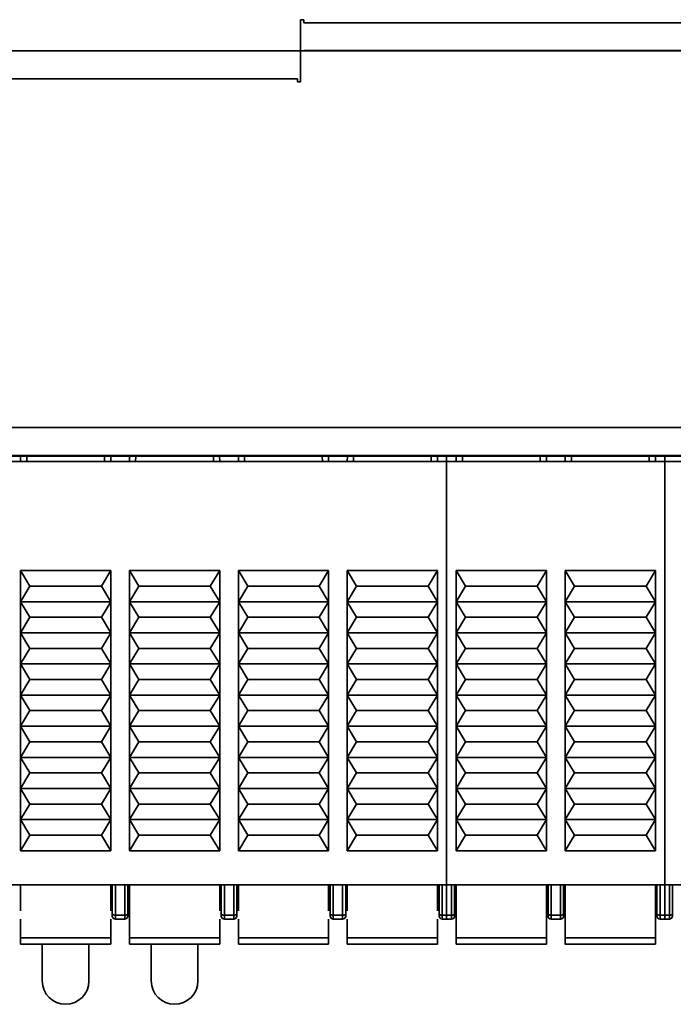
# Model space of a CAD drawing. Header units: millimetres. Extents: x 0 to 420, y 0 to 297.
# Tile 12 of 145: x 138 to 149, y 99 to 115. Entities that reach past the tile are written whole.
import ezdxf

# ---------------------------------------------------------------- set-up
doc = ezdxf.new("R2010")
doc.units = ezdxf.units.MM
doc.linetypes.add('CENTERX2', pattern=[20.32, 12.7, -2.54, 2.54, -2.54])

msp = doc.modelspace()

# ---------------------------------------------------------------- linework, layer by layer
at = {"color": 7, "linetype": 'Continuous', "lineweight": 35}
for p, q in [((142.7196, 114.9852), (142.7196, 114.4852)), ((142.7696, 114.9852), (142.7196, 114.9852)), ((142.7696, 114.9352), (142.7696, 114.9852)), ((166.0696, 114.9352), (142.7696, 114.9352)), ((142.7196, 114.4852), (116.8696, 114.4852)), ((116.9196, 114.4824), (142.6696, 114.4824)), ((142.7196, 113.9852), (142.7196, 114.4852)), ((142.7196, 114.4852), (166.1196, 114.4852)), ((166.0696, 114.4879), (142.7696, 114.4879)), ((116.9196, 114.0352), (142.6696, 114.0352)), ((142.6696, 114.0352), (142.6696, 113.9852)), ((142.6696, 113.9852), (142.7196, 113.9852)), ((93.6195, 108.4352), (215.2196, 108.4352)), ((215.2196, 107.9852), (93.6195, 107.9852)), ((136.4945, 107.9742), (158.8945, 107.9742)), ((136.4945, 107.8852), (148.5728, 107.8852)), ((138.2204, 107.9742), (138.2194, 107.8852)), ((139.6695, 107.8852), (139.6686, 107.9742)), ((139.9704, 107.9742), (139.9694, 107.8852)), ((141.4195, 107.8852), (141.4186, 107.9742)), ((141.7204, 107.9742), (141.7194, 107.8852)), ((143.1695, 107.8852), (143.1686, 107.9742)), ((143.4704, 107.9742), (143.4694, 107.8852)), ((144.9195, 107.8852), (144.9186, 107.9742)), ((145.0623, 107.8852), (145.0623, 107.9742)), ((145.0623, 107.8852), (158.8945, 107.8852)), ((145.0623, 107.8852), (145.0623, 101.0852)), ((145.2204, 107.9742), (145.2194, 107.8852)), ((145.3204, 107.9742), (145.3194, 107.8852)), ((146.5695, 107.8852), (146.5686, 107.9742)), ((146.6695, 107.8852), (146.6686, 107.9742)), ((146.9704, 107.9742), (146.9694, 107.8852)), ((147.0704, 107.9742), (147.0694, 107.8852)), ((148.3195, 107.8852), (148.3186, 107.9742)), ((148.4195, 107.8852), (148.4186, 107.9742)), ((148.5728, 107.9742), (148.5728, 107.8852)), ((148.5728, 101.0852), (148.5728, 107.8852)), ((138.2195, 106.1352), (139.6695, 106.1352)), ((138.3695, 105.8852), (138.2195, 106.1352)), ((138.2195, 105.6352), (138.2195, 106.1352)), ((139.6695, 106.1352), (139.5195, 105.8852)), ((139.6695, 106.1352), (139.6695, 105.6352)), ((139.9695, 106.1352), (141.4195, 106.1352)), ((140.1195, 105.8852), (139.9695, 106.1352)), ((139.9695, 105.6352), (139.9695, 106.1352)), ((141.4195, 106.1352), (141.2695, 105.8852)), ((141.4195, 106.1352), (141.4195, 105.6352)), ((141.7195, 106.1352), (143.1695, 106.1352)), ((141.8695, 105.8852), (141.7195, 106.1352)), ((141.7195, 105.6352), (141.7195, 106.1352)), ((143.1695, 106.1352), (143.0195, 105.8852)), ((143.1695, 106.1352), (143.1695, 105.6352)), ((143.4695, 106.1352), (144.9195, 106.1352)), ((143.6195, 105.8852), (143.4695, 106.1352)), ((143.4695, 105.6352), (143.4695, 106.1352)), ((144.9195, 106.1352), (144.7695, 105.8852)), ((144.9195, 106.1352), (144.9195, 105.6352)), ((145.3695, 105.8852), (145.2195, 106.1352)), ((145.2195, 106.1352), (146.6695, 106.1352)), ((145.2195, 106.1352), (145.2195, 105.6352)), ((145.2195, 101.6352), (145.2195, 106.1352)), ((146.6695, 106.1352), (146.5195, 105.8852)), ((146.6695, 105.6352), (146.6695, 106.1352)), ((146.6695, 106.1352), (146.6695, 101.6352)), ((147.1195, 105.8852), (146.9695, 106.1352)), ((146.9695, 106.1352), (148.4195, 106.1352)), ((146.9695, 106.1352), (146.9695, 105.6352)), ((146.9695, 101.6352), (146.9695, 106.1352)), ((148.4195, 106.1352), (148.2695, 105.8852)), ((148.4195, 105.6352), (148.4195, 106.1352)), ((148.4195, 106.1352), (148.4195, 101.6352)), ((138.2195, 105.6352), (138.3695, 105.8852)), ((139.5195, 105.8852), (138.3695, 105.8852)), ((139.5195, 105.8852), (139.6695, 105.6352)), ((139.9695, 105.6352), (140.1195, 105.8852)), ((141.2695, 105.8852), (140.1195, 105.8852)), ((141.2695, 105.8852), (141.4195, 105.6352)), ((141.7195, 105.6352), (141.8695, 105.8852)), ((143.0195, 105.8852), (141.8695, 105.8852)), ((143.0195, 105.8852), (143.1695, 105.6352)), ((143.4695, 105.6352), (143.6195, 105.8852)), ((144.7695, 105.8852), (143.6195, 105.8852)), ((144.7695, 105.8852), (144.9195, 105.6352)), ((145.2195, 105.6352), (145.3695, 105.8852)), ((145.3695, 105.8852), (146.5195, 105.8852)), ((146.5195, 105.8852), (146.6695, 105.6352)), ((146.9695, 105.6352), (147.1195, 105.8852)), ((148.2695, 105.8852), (147.1195, 105.8852)), ((148.2695, 105.8852), (148.4195, 105.6352)), ((138.2195, 105.6352), (139.6695, 105.6352)), ((138.3695, 105.3852), (138.2195, 105.6352)), ((138.2195, 105.1352), (138.2195, 105.6352)), ((139.6695, 105.6352), (139.5195, 105.3852)), ((139.6695, 105.6352), (139.6695, 105.1352)), ((139.9695, 105.6352), (141.4195, 105.6352)), ((140.1195, 105.3852), (139.9695, 105.6352)), ((139.9695, 105.1352), (139.9695, 105.6352)), ((141.4195, 105.6352), (141.2695, 105.3852)), ((141.4195, 105.6352), (141.4195, 105.1352)), ((143.1695, 105.6352), (141.7195, 105.6352)), ((141.8695, 105.3852), (141.7195, 105.6352)), ((141.7195, 105.1352), (141.7195, 105.6352)), ((143.1695, 105.6352), (143.0195, 105.3852)), ((143.1695, 105.6352), (143.1695, 105.1352)), ((144.9195, 105.6352), (143.4695, 105.6352)), ((143.6195, 105.3852), (143.4695, 105.6352)), ((143.4695, 105.1352), (143.4695, 105.6352)), ((144.9195, 105.6352), (144.7695, 105.3852)), ((144.9195, 105.6352), (144.9195, 105.1352)), ((145.3695, 105.3852), (145.2195, 105.6352)), ((145.2195, 105.6352), (146.6695, 105.6352)), ((145.2195, 105.6352), (145.2195, 105.1352)), ((146.6695, 105.6352), (146.5195, 105.3852)), ((146.6695, 105.1352), (146.6695, 105.6352)), ((147.1195, 105.3852), (146.9695, 105.6352)), ((146.9695, 105.6352), (146.9695, 105.1352)), ((146.9695, 105.6352), (148.4195, 105.6352)), ((148.4195, 105.6352), (148.2695, 105.3852)), ((148.4195, 105.1352), (148.4195, 105.6352)), ((138.2195, 105.1352), (138.3695, 105.3852)), ((139.5195, 105.3852), (138.3695, 105.3852)), ((139.5195, 105.3852), (139.6695, 105.1352)), ((139.9695, 105.1352), (140.1195, 105.3852)), ((141.2695, 105.3852), (140.1195, 105.3852)), ((141.2695, 105.3852), (141.4195, 105.1352)), ((141.7195, 105.1352), (141.8695, 105.3852)), ((141.8695, 105.3852), (143.0195, 105.3852)), ((143.0195, 105.3852), (143.1695, 105.1352)), ((143.4695, 105.1352), (143.6195, 105.3852)), ((143.6195, 105.3852), (144.7695, 105.3852)), ((144.7695, 105.3852), (144.9195, 105.1352)), ((145.2195, 105.1352), (145.3695, 105.3852)), ((146.5195, 105.3852), (145.3695, 105.3852)), ((146.5195, 105.3852), (146.6695, 105.1352)), ((146.9695, 105.1352), (147.1195, 105.3852)), ((148.2695, 105.3852), (147.1195, 105.3852)), ((148.2695, 105.3852), (148.4195, 105.1352)), ((138.2195, 105.1352), (139.6695, 105.1352)), ((138.3695, 104.8852), (138.2195, 105.1352)), ((138.2195, 104.6352), (138.2195, 105.1352)), ((139.6695, 105.1352), (139.5195, 104.8852)), ((139.6695, 105.1352), (139.6695, 104.6352)), ((141.4195, 105.1352), (139.9695, 105.1352)), ((140.1195, 104.8852), (139.9695, 105.1352)), ((139.9695, 104.6352), (139.9695, 105.1352)), ((141.4195, 105.1352), (141.2695, 104.8852)), ((141.4195, 105.1352), (141.4195, 104.6352)), ((143.1695, 105.1352), (141.7195, 105.1352)), ((141.8695, 104.8852), (141.7195, 105.1352)), ((141.7195, 104.6352), (141.7195, 105.1352)), ((143.1695, 105.1352), (143.0195, 104.8852)), ((143.1695, 105.1352), (143.1695, 104.6352)), ((144.9195, 105.1352), (143.4695, 105.1352)), ((143.6195, 104.8852), (143.4695, 105.1352)), ((143.4695, 104.6352), (143.4695, 105.1352)), ((144.9195, 105.1352), (144.7695, 104.8852)), ((144.9195, 105.1352), (144.9195, 104.6352)), ((146.6695, 105.1352), (145.2195, 105.1352)), ((145.3695, 104.8852), (145.2195, 105.1352)), ((145.2195, 105.1352), (145.2195, 104.6352)), ((146.6695, 105.1352), (146.5195, 104.8852)), ((146.6695, 104.6352), (146.6695, 105.1352)), ((147.1195, 104.8852), (146.9695, 105.1352)), ((146.9695, 105.1352), (146.9695, 104.6352)), ((146.9695, 105.1352), (148.4195, 105.1352)), ((148.4195, 105.1352), (148.2695, 104.8852)), ((148.4195, 104.6352), (148.4195, 105.1352)), ((138.2195, 104.6352), (138.3695, 104.8852)), ((139.5195, 104.8852), (138.3695, 104.8852)), ((139.5195, 104.8852), (139.6695, 104.6352)), ((139.9695, 104.6352), (140.1195, 104.8852)), ((140.1195, 104.8852), (141.2695, 104.8852)), ((141.2695, 104.8852), (141.4195, 104.6352)), ((141.7195, 104.6352), (141.8695, 104.8852)), ((141.8695, 104.8852), (143.0195, 104.8852)), ((143.0195, 104.8852), (143.1695, 104.6352)), ((143.4695, 104.6352), (143.6195, 104.8852)), ((143.6195, 104.8852), (144.7695, 104.8852)), ((144.7695, 104.8852), (144.9195, 104.6352)), ((145.2195, 104.6352), (145.3695, 104.8852)), ((146.5195, 104.8852), (145.3695, 104.8852)), ((146.5195, 104.8852), (146.6695, 104.6352)), ((146.9695, 104.6352), (147.1195, 104.8852)), ((147.1195, 104.8852), (148.2695, 104.8852)), ((148.2695, 104.8852), (148.4195, 104.6352)), ((138.2195, 104.6352), (139.6695, 104.6352)), ((138.3695, 104.3852), (138.2195, 104.6352)), ((138.2195, 104.1352), (138.2195, 104.6352)), ((139.6695, 104.6352), (139.5195, 104.3852)), ((139.6695, 104.6352), (139.6695, 104.1352)), ((141.4195, 104.6352), (139.9695, 104.6352)), ((140.1195, 104.3852), (139.9695, 104.6352)), ((139.9695, 104.1352), (139.9695, 104.6352)), ((141.4195, 104.6352), (141.2695, 104.3852)), ((141.4195, 104.6352), (141.4195, 104.1352)), ((143.1695, 104.6352), (141.7195, 104.6352)), ((141.8695, 104.3852), (141.7195, 104.6352)), ((141.7195, 104.1352), (141.7195, 104.6352)), ((143.1695, 104.6352), (143.0195, 104.3852)), ((143.1695, 104.6352), (143.1695, 104.1352)), ((144.9195, 104.6352), (143.4695, 104.6352)), ((143.6195, 104.3852), (143.4695, 104.6352)), ((143.4695, 104.1352), (143.4695, 104.6352)), ((144.9195, 104.6352), (144.7695, 104.3852)), ((144.9195, 104.6352), (144.9195, 104.1352)), ((146.6695, 104.6352), (145.2195, 104.6352)), ((145.3695, 104.3852), (145.2195, 104.6352)), ((145.2195, 104.6352), (145.2195, 104.1352)), ((146.6695, 104.6352), (146.5195, 104.3852)), ((146.6695, 104.1352), (146.6695, 104.6352)), ((147.1195, 104.3852), (146.9695, 104.6352)), ((146.9695, 104.6352), (146.9695, 104.1352)), ((148.4195, 104.6352), (146.9695, 104.6352)), ((148.4195, 104.6352), (148.2695, 104.3852)), ((148.4195, 104.1352), (148.4195, 104.6352)), ((138.2195, 104.1352), (138.3695, 104.3852)), ((139.5195, 104.3852), (138.3695, 104.3852)), ((139.5195, 104.3852), (139.6695, 104.1352)), ((139.9695, 104.1352), (140.1195, 104.3852)), ((140.1195, 104.3852), (141.2695, 104.3852)), ((141.2695, 104.3852), (141.4195, 104.1352)), ((141.7195, 104.1352), (141.8695, 104.3852)), ((141.8695, 104.3852), (143.0195, 104.3852)), ((143.0195, 104.3852), (143.1695, 104.1352)), ((143.4695, 104.1352), (143.6195, 104.3852)), ((143.6195, 104.3852), (144.7695, 104.3852)), ((144.7695, 104.3852), (144.9195, 104.1352)), ((145.2195, 104.1352), (145.3695, 104.3852)), ((146.5195, 104.3852), (145.3695, 104.3852)), ((146.5195, 104.3852), (146.6695, 104.1352)), ((146.9695, 104.1352), (147.1195, 104.3852)), ((148.2695, 104.3852), (147.1195, 104.3852)), ((148.2695, 104.3852), (148.4195, 104.1352)), ((139.6695, 104.1352), (138.2195, 104.1352)), ((138.3695, 103.8852), (138.2195, 104.1352)), ((138.2195, 103.6352), (138.2195, 104.1352)), ((139.6695, 104.1352), (139.5195, 103.8852)), ((139.6695, 104.1352), (139.6695, 103.6352)), ((141.4195, 104.1352), (139.9695, 104.1352)), ((140.1195, 103.8852), (139.9695, 104.1352)), ((139.9695, 103.6352), (139.9695, 104.1352)), ((141.4195, 104.1352), (141.2695, 103.8852)), ((141.4195, 104.1352), (141.4195, 103.6352)), ((143.1695, 104.1352), (141.7195, 104.1352)), ((141.8695, 103.8852), (141.7195, 104.1352)), ((141.7195, 103.6352), (141.7195, 104.1352)), ((143.1695, 104.1352), (143.0195, 103.8852)), ((143.1695, 104.1352), (143.1695, 103.6352)), ((144.9195, 104.1352), (143.4695, 104.1352)), ((143.6195, 103.8852), (143.4695, 104.1352)), ((143.4695, 103.6352), (143.4695, 104.1352)), ((144.9195, 104.1352), (144.7695, 103.8852)), ((144.9195, 104.1352), (144.9195, 103.6352)), ((146.6695, 104.1352), (145.2195, 104.1352)), ((145.3695, 103.8852), (145.2195, 104.1352)), ((145.2195, 104.1352), (145.2195, 103.6352)), ((146.6695, 104.1352), (146.5195, 103.8852)), ((146.6695, 103.6352), (146.6695, 104.1352)), ((147.1195, 103.8852), (146.9695, 104.1352)), ((146.9695, 104.1352), (146.9695, 103.6352)), ((148.4195, 104.1352), (146.9695, 104.1352)), ((148.4195, 104.1352), (148.2695, 103.8852)), ((148.4195, 103.6352), (148.4195, 104.1352)), ((138.2195, 103.6352), (138.3695, 103.8852)), ((138.3695, 103.8852), (139.5195, 103.8852)), ((139.5195, 103.8852), (139.6695, 103.6352)), ((139.9695, 103.6352), (140.1195, 103.8852)), ((140.1195, 103.8852), (141.2695, 103.8852)), ((141.2695, 103.8852), (141.4195, 103.6352)), ((141.7195, 103.6352), (141.8695, 103.8852)), ((141.8695, 103.8852), (143.0195, 103.8852)), ((143.0195, 103.8852), (143.1695, 103.6352)), ((143.4695, 103.6352), (143.6195, 103.8852)), ((143.6195, 103.8852), (144.7695, 103.8852)), ((144.7695, 103.8852), (144.9195, 103.6352)), ((145.2195, 103.6352), (145.3695, 103.8852)), ((146.5195, 103.8852), (145.3695, 103.8852)), ((146.5195, 103.8852), (146.6695, 103.6352)), ((146.9695, 103.6352), (147.1195, 103.8852)), ((147.1195, 103.8852), (148.2695, 103.8852)), ((148.2695, 103.8852), (148.4195, 103.6352)), ((139.6695, 103.6352), (138.2195, 103.6352)), ((138.3695, 103.3852), (138.2195, 103.6352)), ((138.2195, 103.1352), (138.2195, 103.6352)), ((139.6695, 103.6352), (139.5195, 103.3852)), ((139.6695, 103.6352), (139.6695, 103.1352)), ((141.4195, 103.6352), (139.9695, 103.6352)), ((140.1195, 103.3852), (139.9695, 103.6352)), ((139.9695, 103.1352), (139.9695, 103.6352)), ((141.4195, 103.6352), (141.2695, 103.3852)), ((141.4195, 103.6352), (141.4195, 103.1352)), ((143.1695, 103.6352), (141.7195, 103.6352)), ((141.8695, 103.3852), (141.7195, 103.6352)), ((141.7195, 103.1352), (141.7195, 103.6352)), ((143.1695, 103.6352), (143.0195, 103.3852)), ((143.1695, 103.6352), (143.1695, 103.1352)), ((144.9195, 103.6352), (143.4695, 103.6352)), ((143.6195, 103.3852), (143.4695, 103.6352)), ((143.4695, 103.1352), (143.4695, 103.6352)), ((144.9195, 103.6352), (144.7695, 103.3852)), ((144.9195, 103.6352), (144.9195, 103.1352)), ((146.6695, 103.6352), (145.2195, 103.6352)), ((145.3695, 103.3852), (145.2195, 103.6352)), ((145.2195, 103.6352), (145.2195, 103.1352)), ((146.6695, 103.6352), (146.5195, 103.3852)), ((146.6695, 103.1352), (146.6695, 103.6352)), ((148.4195, 103.6352), (146.9695, 103.6352)), ((147.1195, 103.3852), (146.9695, 103.6352)), ((146.9695, 103.6352), (146.9695, 103.1352)), ((148.4195, 103.6352), (148.2695, 103.3852)), ((148.4195, 103.1352), (148.4195, 103.6352)), ((138.2195, 103.1352), (138.3695, 103.3852)), ((138.3695, 103.3852), (139.5195, 103.3852)), ((139.5195, 103.3852), (139.6695, 103.1352)), ((139.9695, 103.1352), (140.1195, 103.3852)), ((140.1195, 103.3852), (141.2695, 103.3852)), ((141.2695, 103.3852), (141.4195, 103.1352)), ((141.7195, 103.1352), (141.8695, 103.3852)), ((141.8695, 103.3852), (143.0195, 103.3852)), ((143.0195, 103.3852), (143.1695, 103.1352)), ((143.4695, 103.1352), (143.6195, 103.3852)), ((143.6195, 103.3852), (144.7695, 103.3852)), ((144.7695, 103.3852), (144.9195, 103.1352)), ((145.2195, 103.1352), (145.3695, 103.3852)), ((146.5195, 103.3852), (145.3695, 103.3852)), ((146.5195, 103.3852), (146.6695, 103.1352)), ((146.9695, 103.1352), (147.1195, 103.3852)), ((147.1195, 103.3852), (148.2695, 103.3852)), ((148.2695, 103.3852), (148.4195, 103.1352)), ((139.6695, 103.1352), (138.2195, 103.1352)), ((138.3695, 102.8852), (138.2195, 103.1352)), ((138.2195, 102.6352), (138.2195, 103.1352)), ((139.6695, 103.1352), (139.5195, 102.8852)), ((139.6695, 103.1352), (139.6695, 102.6352)), ((141.4195, 103.1352), (139.9695, 103.1352)), ((140.1195, 102.8852), (139.9695, 103.1352)), ((139.9695, 102.6352), (139.9695, 103.1352)), ((141.4195, 103.1352), (141.2695, 102.8852)), ((141.4195, 103.1352), (141.4195, 102.6352)), ((143.1695, 103.1352), (141.7195, 103.1352)), ((141.8695, 102.8852), (141.7195, 103.1352)), ((141.7195, 102.6352), (141.7195, 103.1352)), ((143.1695, 103.1352), (143.0195, 102.8852)), ((143.1695, 103.1352), (143.1695, 102.6352)), ((144.9195, 103.1352), (143.4695, 103.1352)), ((143.6195, 102.8852), (143.4695, 103.1352)), ((143.4695, 102.6352), (143.4695, 103.1352)), ((144.9195, 103.1352), (144.7695, 102.8852)), ((144.9195, 103.1352), (144.9195, 102.6352)), ((146.6695, 103.1352), (145.2195, 103.1352)), ((145.3695, 102.8852), (145.2195, 103.1352)), ((145.2195, 103.1352), (145.2195, 102.6352)), ((146.6695, 103.1352), (146.5195, 102.8852)), ((146.6695, 102.6352), (146.6695, 103.1352)), ((147.1195, 102.8852), (146.9695, 103.1352)), ((146.9695, 103.1352), (146.9695, 102.6352)), ((146.9695, 103.1352), (148.4195, 103.1352)), ((148.4195, 103.1352), (148.2695, 102.8852)), ((148.4195, 102.6352), (148.4195, 103.1352)), ((138.2195, 102.6352), (138.3695, 102.8852)), ((138.3695, 102.8852), (139.5195, 102.8852)), ((139.5195, 102.8852), (139.6695, 102.6352)), ((139.9695, 102.6352), (140.1195, 102.8852)), ((140.1195, 102.8852), (141.2695, 102.8852)), ((141.2695, 102.8852), (141.4195, 102.6352)), ((141.7195, 102.6352), (141.8695, 102.8852)), ((141.8695, 102.8852), (143.0195, 102.8852)), ((143.0195, 102.8852), (143.1695, 102.6352)), ((143.4695, 102.6352), (143.6195, 102.8852)), ((143.6195, 102.8852), (144.7695, 102.8852)), ((144.7695, 102.8852), (144.9195, 102.6352)), ((145.2195, 102.6352), (145.3695, 102.8852)), ((146.5195, 102.8852), (145.3695, 102.8852)), ((146.5195, 102.8852), (146.6695, 102.6352)), ((146.9695, 102.6352), (147.1195, 102.8852)), ((148.2695, 102.8852), (147.1195, 102.8852)), ((148.2695, 102.8852), (148.4195, 102.6352)), ((139.6695, 102.6352), (138.2195, 102.6352)), ((138.3695, 102.3852), (138.2195, 102.6352)), ((138.2195, 102.1352), (138.2195, 102.6352)), ((139.6695, 102.6352), (139.5195, 102.3852)), ((139.6695, 102.6352), (139.6695, 102.1352)), ((141.4195, 102.6352), (139.9695, 102.6352)), ((140.1195, 102.3852), (139.9695, 102.6352)), ((139.9695, 102.1352), (139.9695, 102.6352)), ((141.4195, 102.6352), (141.2695, 102.3852)), ((141.4195, 102.6352), (141.4195, 102.1352)), ((143.1695, 102.6352), (141.7195, 102.6352)), ((141.8695, 102.3852), (141.7195, 102.6352)), ((141.7195, 102.1352), (141.7195, 102.6352)), ((143.1695, 102.6352), (143.0195, 102.3852)), ((143.1695, 102.6352), (143.1695, 102.1352)), ((144.9195, 102.6352), (143.4695, 102.6352)), ((143.6195, 102.3852), (143.4695, 102.6352)), ((143.4695, 102.1352), (143.4695, 102.6352)), ((144.9195, 102.6352), (144.7695, 102.3852)), ((144.9195, 102.6352), (144.9195, 102.1352)), ((146.6695, 102.6352), (145.2195, 102.6352)), ((145.3695, 102.3852), (145.2195, 102.6352)), ((145.2195, 102.6352), (145.2195, 102.1352)), ((146.6695, 102.6352), (146.5195, 102.3852)), ((146.6695, 102.1352), (146.6695, 102.6352)), ((147.1195, 102.3852), (146.9695, 102.6352)), ((146.9695, 102.6352), (146.9695, 102.1352)), ((148.4195, 102.6352), (146.9695, 102.6352)), ((148.4195, 102.6352), (148.2695, 102.3852)), ((148.4195, 102.1352), (148.4195, 102.6352)), ((138.2195, 102.1352), (138.3695, 102.3852)), ((138.3695, 102.3852), (139.5195, 102.3852)), ((139.5195, 102.3852), (139.6695, 102.1352)), ((139.9695, 102.1352), (140.1195, 102.3852)), ((140.1195, 102.3852), (141.2695, 102.3852)), ((141.2695, 102.3852), (141.4195, 102.1352)), ((141.7195, 102.1352), (141.8695, 102.3852)), ((141.8695, 102.3852), (143.0195, 102.3852)), ((143.0195, 102.3852), (143.1695, 102.1352)), ((143.4695, 102.1352), (143.6195, 102.3852)), ((143.6195, 102.3852), (144.7695, 102.3852)), ((144.7695, 102.3852), (144.9195, 102.1352)), ((145.2195, 102.1352), (145.3695, 102.3852)), ((145.3695, 102.3852), (146.5195, 102.3852)), ((146.5195, 102.3852), (146.6695, 102.1352)), ((146.9695, 102.1352), (147.1195, 102.3852)), ((147.1195, 102.3852), (148.2695, 102.3852)), ((148.2695, 102.3852), (148.4195, 102.1352)), ((139.6695, 102.1352), (138.2195, 102.1352)), ((138.3695, 101.8852), (138.2195, 102.1352)), ((138.2195, 101.6352), (138.2195, 102.1352)), ((139.6695, 102.1352), (139.5195, 101.8852)), ((139.6695, 102.1352), (139.6695, 101.6352)), ((141.4195, 102.1352), (139.9695, 102.1352)), ((140.1195, 101.8852), (139.9695, 102.1352)), ((139.9695, 101.6352), (139.9695, 102.1352)), ((141.4195, 102.1352), (141.2695, 101.8852)), ((141.4195, 102.1352), (141.4195, 101.6352)), ((143.1695, 102.1352), (141.7195, 102.1352)), ((141.8695, 101.8852), (141.7195, 102.1352)), ((141.7195, 101.6352), (141.7195, 102.1352)), ((143.1695, 102.1352), (143.0195, 101.8852)), ((143.1695, 102.1352), (143.1695, 101.6352)), ((144.9195, 102.1352), (143.4695, 102.1352)), ((143.6195, 101.8852), (143.4695, 102.1352)), ((143.4695, 101.6352), (143.4695, 102.1352)), ((144.9195, 102.1352), (144.7695, 101.8852)), ((144.9195, 102.1352), (144.9195, 101.6352)), ((146.6695, 102.1352), (145.2195, 102.1352)), ((145.3695, 101.8852), (145.2195, 102.1352)), ((145.2195, 102.1352), (145.2195, 101.6352)), ((146.6695, 102.1352), (146.5195, 101.8852)), ((146.6695, 101.6352), (146.6695, 102.1352)), ((148.4195, 102.1352), (146.9695, 102.1352)), ((147.1195, 101.8852), (146.9695, 102.1352)), ((146.9695, 102.1352), (146.9695, 101.6352)), ((148.4195, 102.1352), (148.2695, 101.8852)), ((148.4195, 101.6352), (148.4195, 102.1352)), ((138.2195, 101.6352), (138.3695, 101.8852)), ((138.3695, 101.8852), (139.5195, 101.8852)), ((139.5195, 101.8852), (139.6695, 101.6352)), ((139.9695, 101.6352), (140.1195, 101.8852)), ((140.1195, 101.8852), (141.2695, 101.8852)), ((141.2695, 101.8852), (141.4195, 101.6352)), ((141.7195, 101.6352), (141.8695, 101.8852)), ((141.8695, 101.8852), (143.0195, 101.8852)), ((143.0195, 101.8852), (143.1695, 101.6352)), ((143.4695, 101.6352), (143.6195, 101.8852)), ((143.6195, 101.8852), (144.7695, 101.8852)), ((144.7695, 101.8852), (144.9195, 101.6352)), ((145.2195, 101.6352), (145.3695, 101.8852)), ((146.5195, 101.8852), (145.3695, 101.8852)), ((146.5195, 101.8852), (146.6695, 101.6352)), ((146.9695, 101.6352), (147.1195, 101.8852)), ((147.1195, 101.8852), (148.2695, 101.8852)), ((148.2695, 101.8852), (148.4195, 101.6352)), ((139.6695, 101.6352), (138.2195, 101.6352)), ((141.4195, 101.6352), (139.9695, 101.6352)), ((143.1695, 101.6352), (141.7195, 101.6352)), ((144.9195, 101.6352), (143.4695, 101.6352)), ((146.6695, 101.6352), (145.2195, 101.6352)), ((148.4195, 101.6352), (146.9695, 101.6352)), ((130.8695, 101.0852), (148.5728, 101.0852)), ((138.2195, 101.0852), (138.2195, 100.6694)), ((139.6695, 100.6694), (139.6695, 101.0852)), ((139.6945, 100.6181), (139.6945, 101.0852)), ((139.7445, 101.0852), (139.7445, 100.601)), ((139.8945, 100.601), (139.8945, 101.0852)), ((139.9445, 100.6181), (139.9445, 101.0852)), ((139.9695, 101.0852), (139.9695, 100.2352)), ((141.4195, 100.6694), (141.4195, 101.0852)), ((141.4445, 100.6181), (141.4445, 101.0852)), ((141.4945, 101.0852), (141.4945, 100.601)), ((141.6445, 100.601), (141.6445, 101.0852)), ((141.6945, 100.6181), (141.6945, 101.0852)), ((141.7195, 101.0852), (141.7195, 100.6694)), ((143.1695, 100.6694), (143.1695, 101.0852)), ((143.1945, 100.6181), (143.1945, 101.0852)), ((143.2445, 101.0852), (143.2445, 100.601)), ((143.3945, 100.601), (143.3945, 101.0852)), ((143.4445, 100.6181), (143.4445, 101.0852)), ((143.4695, 101.0852), (143.4695, 100.6694)), ((144.9195, 100.6694), (144.9195, 101.0852)), ((144.9445, 100.6181), (144.9445, 101.0852)), ((144.9945, 101.0852), (144.9945, 100.601)), ((145.0623, 101.0852), (164.5195, 101.0852)), ((145.0623, 101.0852), (145.0623, 100.601)), ((145.1445, 100.601), (145.1445, 101.0852)), ((145.1945, 100.6181), (145.1945, 101.0852)), ((145.2195, 101.0852), (145.2195, 100.2352)), ((146.6695, 100.2352), (146.6695, 101.0852)), ((146.6945, 100.6181), (146.6945, 101.0852)), ((146.7445, 101.0852), (146.7445, 100.601)), ((146.8945, 100.601), (146.8945, 101.0852)), ((146.9445, 100.6181), (146.9445, 101.0852)), ((146.9695, 101.0852), (146.9695, 100.2352)), ((148.4195, 100.2352), (148.4195, 101.0852)), ((148.4445, 100.6181), (148.4445, 101.0852)), ((148.4945, 101.0852), (148.4945, 100.601)), ((148.5728, 100.601), (148.5728, 101.0852)), ((148.6445, 100.601), (148.6445, 101.0852)), ((148.6945, 101.0852), (148.6945, 100.6181)), ((139.7445, 100.601), (139.8945, 100.601)), ((139.7445, 100.5352), (139.7445, 100.601)), ((139.8945, 100.601), (139.8945, 100.5352)), ((141.4945, 100.601), (141.6445, 100.601)), ((141.4945, 100.5352), (141.4945, 100.601)), ((141.6445, 100.601), (141.6445, 100.5352)), ((143.2445, 100.601), (143.3945, 100.601)), ((143.2445, 100.5352), (143.2445, 100.601)), ((143.3945, 100.601), (143.3945, 100.5352)), ((144.9945, 100.601), (145.1445, 100.601)), ((144.9945, 100.5352), (144.9945, 100.601)), ((145.0623, 100.601), (145.1445, 100.601)), ((145.0623, 100.5352), (145.0623, 100.601)), ((145.1445, 100.601), (145.1445, 100.5352)), ((146.7445, 100.601), (146.8945, 100.601)), ((146.7445, 100.5352), (146.7445, 100.601)), ((146.8945, 100.601), (146.8945, 100.5352)), ((148.4945, 100.601), (148.6445, 100.601)), ((148.4945, 100.601), (148.5728, 100.601)), ((148.4945, 100.5352), (148.4945, 100.601)), ((148.5728, 100.601), (148.5728, 100.5352)), ((148.6445, 100.601), (148.6445, 100.5352)), ((138.2195, 100.5338), (138.2195, 100.2352)), ((139.6695, 100.2352), (139.6695, 100.5338)), ((139.8945, 100.5352), (139.7445, 100.5352)), ((141.4195, 100.2352), (141.4195, 100.5338)), ((141.6445, 100.5352), (141.4945, 100.5352)), ((141.7195, 100.5338), (141.7195, 100.2352)), ((143.1695, 100.2352), (143.1695, 100.5338)), ((143.3945, 100.5352), (143.2445, 100.5352)), ((143.4695, 100.5338), (143.4695, 100.2352)), ((144.9195, 100.2352), (144.9195, 100.5338)), ((145.1445, 100.5352), (144.9945, 100.5352)), ((145.1445, 100.5352), (145.0623, 100.5352)), ((145.1793, 100.5505), (145.1832, 100.5535)), ((145.1793, 100.5505), (145.1832, 100.5535)), ((146.7096, 100.5507), (146.7129, 100.5465)), ((146.8945, 100.5352), (146.7445, 100.5352)), ((146.9293, 100.5505), (146.9332, 100.5535)), ((146.9293, 100.5505), (146.9332, 100.5535)), ((148.4599, 100.5503), (148.4629, 100.5465)), ((148.4599, 100.5503), (148.4629, 100.5465)), ((148.6445, 100.5352), (148.4945, 100.5352)), ((148.5728, 100.5352), (148.4945, 100.5352)), ((138.2195, 100.2352), (139.6695, 100.2352)), ((138.2195, 100.1352), (138.2195, 100.2352)), ((138.2195, 100.1352), (139.6695, 100.1352)), ((138.5695, 100.1352), (138.5695, 99.543)), ((139.3195, 99.543), (139.3195, 100.1352)), ((139.6695, 100.1352), (139.6695, 100.2352)), ((139.9695, 100.2352), (141.4195, 100.2352)), ((139.9695, 100.1352), (139.9695, 100.2352)), ((139.9695, 100.1352), (141.4195, 100.1352)), ((140.3195, 100.1352), (140.3195, 99.543)), ((141.0695, 99.543), (141.0695, 100.1352)), ((141.4195, 100.1352), (141.4195, 100.2352)), ((141.7195, 100.2352), (143.1695, 100.2352)), ((141.7195, 100.1352), (141.7195, 100.2352)), ((141.7195, 100.1352), (143.1695, 100.1352)), ((143.1695, 100.1352), (143.1695, 100.2352)), ((143.4695, 100.2352), (144.9195, 100.2352)), ((143.4695, 100.1352), (143.4695, 100.2352)), ((143.4695, 100.1352), (144.9195, 100.1352)), ((144.9195, 100.1352), (144.9195, 100.2352)), ((145.2195, 100.2352), (146.6695, 100.2352)), ((145.2195, 100.1352), (145.2195, 100.2352)), ((145.2195, 100.1352), (146.6695, 100.1352)), ((145.2195, 100.1352), (146.6695, 100.1352)), ((146.6695, 100.2352), (146.6695, 100.1352)), ((146.9695, 100.1352), (146.9695, 100.2352)), ((146.9695, 100.2352), (148.4195, 100.2352)), ((146.9695, 100.1352), (148.4195, 100.1352)), ((146.9695, 100.1352), (148.4195, 100.1352)), ((148.4195, 100.2352), (148.4195, 100.1352))]:
    msp.add_line(p, q, dxfattribs=at)
at = {"color": 7, "linetype": 'CENTERX2'}
msp.add_line((93.6195, 107.9852), (178.6195, 107.9852), dxfattribs=at)
at = {"color": 8, "linetype": 'Continuous', "lineweight": 35}
for p, q in [((138.3204, 107.9742), (138.3194, 107.8852)), ((139.5695, 107.8852), (139.5686, 107.9742)), ((140.0704, 107.9742), (140.0694, 107.8852)), ((141.3195, 107.8852), (141.3186, 107.9742)), ((141.8204, 107.9742), (141.8194, 107.8852)), ((143.0695, 107.8852), (143.0686, 107.9742)), ((143.5704, 107.9742), (143.5694, 107.8852)), ((144.8195, 107.8852), (144.8186, 107.9742)), ((145.3204, 107.9742), (145.3194, 107.8852)), ((146.5695, 107.8852), (146.5686, 107.9742)), ((147.0704, 107.9742), (147.0694, 107.8852)), ((148.3195, 107.8852), (148.3186, 107.9742))]:
    msp.add_line(p, q, dxfattribs=at)
at = {"color": 7, "linetype": 'Continuous', "lineweight": 35, "flags": 128}
for points in [[(139.7445, 100.601), (139.7348, 100.6013), (139.7254, 100.6023), (139.7168, 100.6038), (139.7092, 100.606), (139.703, 100.6086), (139.6983, 100.6115), (139.6955, 100.6147), (139.6945, 100.6181)], [(139.9445, 100.6181), (139.9436, 100.6147), (139.9407, 100.6115), (139.9361, 100.6086), (139.9299, 100.606), (139.9223, 100.6038), (139.9137, 100.6023), (139.9043, 100.6013), (139.8945, 100.601)], [(141.4945, 100.601), (141.4848, 100.6013), (141.4754, 100.6023), (141.4668, 100.6038), (141.4592, 100.606), (141.453, 100.6086), (141.4483, 100.6115), (141.4455, 100.6147), (141.4445, 100.6181)], [(141.6945, 100.6181), (141.6936, 100.6147), (141.6907, 100.6115), (141.6861, 100.6086), (141.6799, 100.606), (141.6723, 100.6038), (141.6637, 100.6023), (141.6543, 100.6013), (141.6445, 100.601)], [(143.2445, 100.601), (143.2348, 100.6013), (143.2254, 100.6023), (143.2168, 100.6038), (143.2092, 100.606), (143.203, 100.6086), (143.1983, 100.6115), (143.1955, 100.6147), (143.1945, 100.6181)], [(143.4445, 100.6181), (143.4436, 100.6147), (143.4407, 100.6115), (143.4361, 100.6086), (143.4299, 100.606), (143.4223, 100.6038), (143.4137, 100.6023), (143.4043, 100.6013), (143.3945, 100.601)], [(144.9945, 100.601), (144.9848, 100.6013), (144.9754, 100.6023), (144.9668, 100.6038), (144.9592, 100.606), (144.953, 100.6086), (144.9483, 100.6115), (144.9455, 100.6147), (144.9445, 100.6181)], [(145.1945, 100.6181), (145.1936, 100.6147), (145.1907, 100.6115), (145.1861, 100.6086), (145.1799, 100.606), (145.1723, 100.6038), (145.1637, 100.6023), (145.1543, 100.6013), (145.1445, 100.601)], [(145.1945, 100.6181), (145.1936, 100.6147), (145.1907, 100.6115), (145.1861, 100.6086), (145.1799, 100.606), (145.1723, 100.6038), (145.1637, 100.6023), (145.1543, 100.6013), (145.1445, 100.601)], [(146.7445, 100.601), (146.7348, 100.6013), (146.7254, 100.6023), (146.7168, 100.6038), (146.7092, 100.606), (146.703, 100.6086), (146.6983, 100.6115), (146.6955, 100.6147), (146.6945, 100.6181)], [(146.7445, 100.601), (146.7348, 100.6013), (146.7254, 100.6023), (146.7168, 100.6038), (146.7092, 100.606), (146.703, 100.6086), (146.6983, 100.6115), (146.6955, 100.6147), (146.6945, 100.6181)], [(146.9445, 100.6181), (146.9436, 100.6147), (146.9407, 100.6115), (146.9361, 100.6086), (146.9299, 100.606), (146.9223, 100.6038), (146.9137, 100.6023), (146.9043, 100.6013), (146.8945, 100.601)], [(146.9445, 100.6181), (146.9436, 100.6147), (146.9407, 100.6115), (146.9361, 100.6086), (146.9299, 100.606), (146.9223, 100.6038), (146.9137, 100.6023), (146.9043, 100.6013), (146.8945, 100.601)], [(148.4945, 100.601), (148.4848, 100.6013), (148.4754, 100.6023), (148.4668, 100.6038), (148.4592, 100.606), (148.453, 100.6086), (148.4483, 100.6115), (148.4455, 100.6147), (148.4445, 100.6181)], [(148.4945, 100.601), (148.4848, 100.6013), (148.4754, 100.6023), (148.4668, 100.6038), (148.4592, 100.606), (148.453, 100.6086), (148.4483, 100.6115), (148.4455, 100.6147), (148.4445, 100.6181)], [(148.6945, 100.6181), (148.6936, 100.6147), (148.6907, 100.6115), (148.6861, 100.6086), (148.6799, 100.606), (148.6723, 100.6038), (148.6637, 100.6023), (148.6543, 100.6013), (148.6445, 100.601)]]:
    msp.add_lwpolyline(points, dxfattribs=at)
at = {"color": 7, "linetype": 'Continuous', "lineweight": 35}
for centre, radius, start, end in [((139.7445, 100.5852), 0.05, 180, 270), ((139.8945, 100.5852), 0.05, 270, 360), ((141.4945, 100.5852), 0.05, 180, 270), ((141.6445, 100.5852), 0.05, 270, 360), ((143.2445, 100.5852), 0.05, 180, 270), ((143.3945, 100.5852), 0.05, 270, 360), ((144.9945, 100.5852), 0.05, 180, 270), ((145.1445, 100.5852), 0.05, 270, 360), ((146.7445, 100.5852), 0.05, 180, 270), ((146.8945, 100.5852), 0.05, 270, 360), ((148.4945, 100.5852), 0.05, 180, 270), ((148.6445, 100.5852), 0.05, 270, 360), ((138.9445, 99.543), 0.375, 180, 0), ((140.6945, 99.543), 0.375, 180, 0)]:
    msp.add_arc(centre, radius, start, end, dxfattribs=at)
for points, knots in [([(146.6695, 107.8852), (146.6691, 107.8852), (146.6681, 107.8852), (146.6607, 107.8852), (146.649, 107.8852), (146.6332, 107.8852), (146.614, 107.8852), (146.5924, 107.8852), (146.5772, 107.8852), (146.5695, 107.8852)], [0, 0, 0, 0, 0.13957, 0.280234, 0.421993, 0.5648482, 0.7088004, 0.8538507, 1, 1, 1, 1]), ([(146.6695, 107.8852), (146.6691, 107.8852), (146.6681, 107.8852), (146.6607, 107.8852), (146.649, 107.8852), (146.6332, 107.8852), (146.614, 107.8852), (146.5924, 107.8852), (146.5772, 107.8852), (146.5695, 107.8852)], [0, 0, 0, 0, 0.13957, 0.280234, 0.421993, 0.5648482, 0.7088004, 0.8538507, 1, 1, 1, 1]), ([(148.4195, 107.8852), (148.4191, 107.8852), (148.4181, 107.8852), (148.4107, 107.8852), (148.399, 107.8852), (148.3832, 107.8852), (148.364, 107.8852), (148.3424, 107.8852), (148.3272, 107.8852), (148.3195, 107.8852)], [0, 0, 0, 0, 0.13957, 0.280234, 0.421993, 0.5648482, 0.7088004, 0.8538507, 1, 1, 1, 1]), ([(148.4195, 107.8852), (148.4191, 107.8852), (148.4181, 107.8852), (148.4107, 107.8852), (148.399, 107.8852), (148.3832, 107.8852), (148.364, 107.8852), (148.3424, 107.8852), (148.3272, 107.8852), (148.3195, 107.8852)], [0, 0, 0, 0, 0.13957, 0.280234, 0.421993, 0.5648482, 0.7088004, 0.8538507, 1, 1, 1, 1]), ([(139.6945, 100.6181), (139.6945, 100.6091), (139.6945, 100.6002), (139.6945, 100.5882), (139.6945, 100.5852), (139.6945, 100.5852)], [0, 0, 0, 0, 0.5, 0.5, 1, 1, 1, 1]), ([(139.9445, 100.5852), (139.9445, 100.5852), (139.9445, 100.5882), (139.9445, 100.6002), (139.9445, 100.6091), (139.9445, 100.6181)], [0, 0, 0, 0, 0.5, 0.5, 1, 1, 1, 1]), ([(141.4445, 100.6181), (141.4445, 100.6091), (141.4445, 100.6002), (141.4445, 100.5882), (141.4445, 100.5852), (141.4445, 100.5852)], [0, 0, 0, 0, 0.5, 0.5, 1, 1, 1, 1]), ([(141.6945, 100.5852), (141.6945, 100.5852), (141.6945, 100.5882), (141.6945, 100.6002), (141.6945, 100.6091), (141.6945, 100.6181)], [0, 0, 0, 0, 0.5, 0.5, 1, 1, 1, 1]), ([(143.1945, 100.6181), (143.1945, 100.6091), (143.1945, 100.6002), (143.1945, 100.5882), (143.1945, 100.5852), (143.1945, 100.5852)], [0, 0, 0, 0, 0.5, 0.5, 1, 1, 1, 1]), ([(143.4445, 100.5852), (143.4445, 100.5852), (143.4445, 100.5882), (143.4445, 100.6002), (143.4445, 100.6091), (143.4445, 100.6181)], [0, 0, 0, 0, 0.5, 0.5, 1, 1, 1, 1]), ([(144.9445, 100.6181), (144.9445, 100.6091), (144.9445, 100.6002), (144.9445, 100.5882), (144.9445, 100.5852), (144.9445, 100.5852)], [0, 0, 0, 0, 0.5, 0.5, 1, 1, 1, 1]), ([(145.1445, 100.601), (145.1563, 100.601), (145.1701, 100.6026), (145.1897, 100.6093), (145.1945, 100.614), (145.1945, 100.6181)], [0, 0, 0, 0, 0.5, 0.5, 1, 1, 1, 1]), ([(145.1445, 100.601), (145.1445, 100.583), (145.1445, 100.5653), (145.1445, 100.5412), (145.1445, 100.5352), (145.1445, 100.5352)], [0, 0, 0, 0, 0.5, 0.5, 1, 1, 1, 1]), ([(145.1445, 100.601), (145.1445, 100.583), (145.1445, 100.5653), (145.1445, 100.5412), (145.1445, 100.5352), (145.1445, 100.5352)], [0, 0, 0, 0, 0.5, 0.5, 1, 1, 1, 1]), ([(145.1945, 100.5852), (145.1945, 100.5853), (145.1945, 100.5855), (145.1945, 100.5878), (145.1945, 100.5935), (145.1945, 100.6023), (145.1945, 100.6109), (145.1945, 100.6156), (145.1945, 100.6181)], [0, 0, 0, 0, 0.1255449, 0.2488463, 0.4998535, 0.7481374, 0.8721799, 1, 1, 1, 1]), ([(145.1945, 100.5852), (145.1945, 100.5852), (145.1945, 100.5882), (145.1945, 100.6002), (145.1945, 100.6091), (145.1945, 100.6181)], [0, 0, 0, 0, 0.5, 0.5, 1, 1, 1, 1]), ([(145.1945, 100.6181), (145.1945, 100.6091), (145.1945, 100.6002), (145.1945, 100.5882), (145.1945, 100.5852), (145.1945, 100.5852)], [0, 0, 0, 0, 0.5, 0.5, 1, 1, 1, 1]), ([(146.6945, 100.6181), (146.6945, 100.6157), (146.6945, 100.611), (146.6945, 100.6025), (146.6945, 100.5936), (146.6945, 100.5878), (146.6945, 100.5855), (146.6945, 100.5853), (146.6945, 100.5852)], [0, 0, 0, 0, 0.12554486, 0.24884631, 0.49985349, 0.74813745, 0.87217988, 1, 1, 1, 1]), ([(146.6945, 100.6181), (146.6945, 100.6091), (146.6945, 100.6002), (146.6945, 100.5882), (146.6945, 100.5852), (146.6945, 100.5852)], [0, 0, 0, 0, 0.5, 0.5, 1, 1, 1, 1]), ([(146.6945, 100.6181), (146.6945, 100.614), (146.6994, 100.6093), (146.7189, 100.6026), (146.7328, 100.601), (146.7445, 100.601)], [0, 0, 0, 0, 0.5, 0.5, 1, 1, 1, 1]), ([(146.7445, 100.601), (146.7445, 100.583), (146.7445, 100.5653), (146.7445, 100.5412), (146.7445, 100.5352), (146.7445, 100.5352)], [0, 0, 0, 0, 0.5, 0.5, 1, 1, 1, 1]), ([(146.8945, 100.601), (146.9063, 100.601), (146.9201, 100.6026), (146.9397, 100.6093), (146.9445, 100.614), (146.9445, 100.6181)], [0, 0, 0, 0, 0.5, 0.5, 1, 1, 1, 1]), ([(146.8945, 100.601), (146.8945, 100.583), (146.8945, 100.5653), (146.8945, 100.5412), (146.8945, 100.5352), (146.8945, 100.5352)], [0, 0, 0, 0, 0.5, 0.5, 1, 1, 1, 1]), ([(146.9445, 100.5852), (146.9445, 100.5853), (146.9445, 100.5855), (146.9445, 100.5878), (146.9445, 100.5935), (146.9445, 100.6023), (146.9445, 100.6109), (146.9445, 100.6156), (146.9445, 100.6181)], [0, 0, 0, 0, 0.1255449, 0.2488463, 0.4998535, 0.7481374, 0.8721799, 1, 1, 1, 1]), ([(146.9445, 100.6181), (146.9445, 100.6091), (146.9445, 100.6002), (146.9445, 100.5882), (146.9445, 100.5852), (146.9445, 100.5852)], [0, 0, 0, 0, 0.5, 0.5, 1, 1, 1, 1]), ([(146.9445, 100.5852), (146.9445, 100.5852), (146.9445, 100.5882), (146.9445, 100.6002), (146.9445, 100.6091), (146.9445, 100.6181)], [0, 0, 0, 0, 0.5, 0.5, 1, 1, 1, 1]), ([(148.4445, 100.6181), (148.4445, 100.6157), (148.4445, 100.611), (148.4445, 100.6025), (148.4445, 100.5936), (148.4445, 100.5878), (148.4445, 100.5855), (148.4445, 100.5853), (148.4445, 100.5852)], [0, 0, 0, 0, 0.12554486, 0.24884631, 0.49985349, 0.74813745, 0.87217988, 1, 1, 1, 1]), ([(148.4445, 100.6181), (148.4445, 100.614), (148.4494, 100.6093), (148.4689, 100.6026), (148.4828, 100.601), (148.4945, 100.601)], [0, 0, 0, 0, 0.5, 0.5, 1, 1, 1, 1]), ([(148.4445, 100.6181), (148.4445, 100.6091), (148.4445, 100.6002), (148.4445, 100.5882), (148.4445, 100.5852), (148.4445, 100.5852)], [0, 0, 0, 0, 0.5, 0.5, 1, 1, 1, 1]), ([(148.4445, 100.6181), (148.4445, 100.6091), (148.4445, 100.6002), (148.4445, 100.5882), (148.4445, 100.5852), (148.4445, 100.5852)], [0, 0, 0, 0, 0.5, 0.5, 1, 1, 1, 1]), ([(148.4945, 100.601), (148.4945, 100.583), (148.4945, 100.5653), (148.4945, 100.5412), (148.4945, 100.5352), (148.4945, 100.5352)], [0, 0, 0, 0, 0.5, 0.5, 1, 1, 1, 1]), ([(148.4945, 100.601), (148.4945, 100.583), (148.4945, 100.5653), (148.4945, 100.5412), (148.4945, 100.5352), (148.4945, 100.5352)], [0, 0, 0, 0, 0.5, 0.5, 1, 1, 1, 1]), ([(148.6945, 100.5852), (148.6945, 100.5856), (148.6945, 100.5864), (148.6945, 100.5936), (148.6945, 100.604), (148.6945, 100.6134), (148.6945, 100.6181)], [0, 0, 0, 0, 0.2484795, 0.4998574, 0.748508, 1, 1, 1, 1]), ([(145.1445, 100.5352), (145.1563, 100.5352), (145.1701, 100.54), (145.1897, 100.5596), (145.1945, 100.5734), (145.1945, 100.5852)], [0, 0, 0, 0, 0.5, 0.5, 1, 1, 1, 1]), ([(146.6945, 100.5852), (146.6945, 100.5734), (146.6994, 100.5596), (146.7189, 100.54), (146.7328, 100.5352), (146.7445, 100.5352)], [0, 0, 0, 0, 0.5, 0.5, 1, 1, 1, 1]), ([(146.8945, 100.5352), (146.9063, 100.5352), (146.9201, 100.54), (146.9397, 100.5596), (146.9445, 100.5734), (146.9445, 100.5852)], [0, 0, 0, 0, 0.5, 0.5, 1, 1, 1, 1]), ([(148.4445, 100.5852), (148.4445, 100.5734), (148.4494, 100.5596), (148.4689, 100.54), (148.4828, 100.5352), (148.4945, 100.5352)], [0, 0, 0, 0, 0.5, 0.5, 1, 1, 1, 1]), ([(146.9695, 100.1364), (146.9695, 100.136), (146.9695, 100.1341), (146.9695, 100.1441), (146.9695, 100.1659), (146.9695, 100.1981), (146.9695, 100.2228), (146.9695, 100.2352)], [0, 0, 0, 0, 0.0537933, 0.2903439, 0.526895, 0.7634494, 1, 1, 1, 1])]:
    msp.add_open_spline(points, degree=3, knots=knots, dxfattribs=at)

doc.saveas('drawing.dxf')
